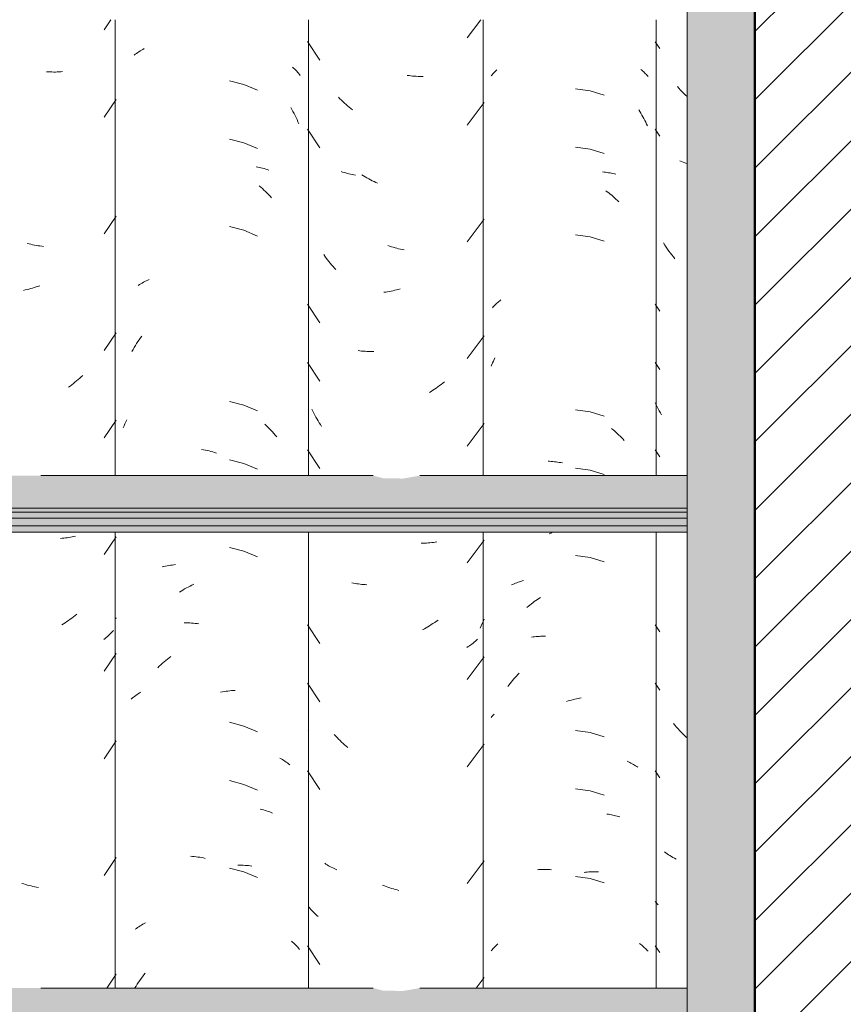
# Model space of a CAD drawing. Header units: metres. Extents: x -28.2 to -1.6, y -1.6 to 5.9.
# Tile 70 of 88: x -14.767 to -14.341, y 3.005 to 3.514. Entities that reach past the tile are written whole.
import ezdxf

# ---------------------------------------------------------------- set-up
doc = ezdxf.new("R2010")
doc.units = ezdxf.units.M
doc.layers.add('A-DETL', color=7, linetype='Continuous', lineweight=5, true_color=0x00a600)
for name, color, linetype, lineweight in [('A-DETL-GENF', 7, 'Continuous', 5), ('A-GLAZ-CWMG', 7, 'Continuous', 5), ('A-ROOF', 7, 'Continuous', 5)]:
    doc.layers.add(name, color=color, linetype=linetype, lineweight=lineweight)

# ---------------------------------------------------------------- blocks, each defined once
blk = doc.blocks.new('FP_80-CASA 4')
at = {"layer": 'A-GLAZ-CWMG', "color": 9, "true_color": 0xc0c0c0}
for p, q in [((-15.52163, 3.50266), (-15.51918, 3.4991)), ((-15.50927, 3.47858), (-15.5101, 3.4795)), ((-15.50843, 3.47768), (-15.50927, 3.47858)), ((-15.50757, 3.47679), (-15.50843, 3.47768)), ((-15.50671, 3.47592), (-15.50757, 3.47679)), ((-15.50583, 3.47506), (-15.50671, 3.47592)), ((-15.50504, 3.47433), (-15.50583, 3.47506)), ((-15.52163, 3.45745), (-15.51918, 3.45388)), ((-15.5079, 3.4407), (-15.50875, 3.44105)), ((-15.50704, 3.44036), (-15.5079, 3.4407)), ((-15.50617, 3.44003), (-15.50704, 3.44036)), ((-15.50528, 3.43973), (-15.50617, 3.44003)), ((-15.51658, 3.39755), (-15.51727, 3.39862)), ((-15.51587, 3.3965), (-15.51658, 3.39755)), ((-15.51515, 3.39546), (-15.51587, 3.3965)), ((-15.51442, 3.39444), (-15.51515, 3.39546)), ((-15.51367, 3.39343), (-15.51442, 3.39444)), ((-15.5129, 3.39244), (-15.51367, 3.39343)), ((-15.51212, 3.39146), (-15.5129, 3.39244)), ((-15.51133, 3.3905), (-15.51212, 3.39146)), ((-15.52163, 3.36702), (-15.51918, 3.36346)), ((-15.52163, 3.33688), (-15.51918, 3.33331)), ((-15.52111, 3.31498), (-15.52163, 3.31604)), ((-15.52057, 3.31393), (-15.52111, 3.31498)), ((-15.52002, 3.31289), (-15.52057, 3.31393)), ((-15.51945, 3.31186), (-15.52002, 3.31289)), ((-15.51887, 3.31084), (-15.51945, 3.31186)), ((-15.51827, 3.30983), (-15.51887, 3.31084)), ((-15.52163, 3.29166), (-15.51918, 3.2881)), ((-15.52163, 3.20123), (-15.51918, 3.19767)), ((-15.52163, 3.17109), (-15.51918, 3.16753)), ((-15.51136, 3.14939), (-15.51215, 3.15036)), ((-15.51055, 3.14845), (-15.51136, 3.14939)), ((-15.50973, 3.14751), (-15.51055, 3.14845)), ((-15.50889, 3.1466), (-15.50973, 3.14751)), ((-15.50804, 3.1457), (-15.50889, 3.1466)), ((-15.50718, 3.14482), (-15.50804, 3.1457)), ((-15.50631, 3.14396), (-15.50718, 3.14482)), ((-15.50543, 3.14311), (-15.50631, 3.14396)), ((-15.52163, 3.12588), (-15.51918, 3.12231)), ((-15.5161, 3.08349), (-15.5168, 3.08401)), ((-15.51538, 3.08299), (-15.5161, 3.08349)), ((-15.51465, 3.0825), (-15.51538, 3.08299)), ((-15.51391, 3.08202), (-15.51465, 3.0825)), ((-15.51315, 3.08156), (-15.51391, 3.08202)), ((-15.51237, 3.08112), (-15.51315, 3.08156)), ((-15.51158, 3.08069), (-15.51237, 3.08112)), ((-15.51078, 3.08028), (-15.51158, 3.08069)), ((-15.52111, 3.05774), (-15.52163, 3.0583)), ((-15.52058, 3.05719), (-15.52111, 3.05774)), ((-15.52004, 3.05665), (-15.52058, 3.05719)), ((-15.52163, 3.03545), (-15.51918, 3.03188))]:
    blk.add_line(p, q, dxfattribs=at)
blk = doc.blocks.new('FP_81-CASA 4')
at = {"layer": 'A-GLAZ-CWMG', "color": 9, "true_color": 0xc0c0c0}
for p, q in [((-15.60627, 3.48498), (-15.60582, 3.48552)), ((-15.60582, 3.48552), (-15.60536, 3.48605)), ((-15.60536, 3.48605), (-15.60488, 3.48657)), ((-15.60488, 3.48657), (-15.60438, 3.48708)), ((-15.60438, 3.48708), (-15.60387, 3.48759)), ((-15.60387, 3.48759), (-15.60334, 3.48808)), ((-15.52902, 3.48831), (-15.5285, 3.48788)), ((-15.5285, 3.48788), (-15.52799, 3.48745)), ((-15.52799, 3.48745), (-15.52749, 3.48701)), ((-15.52749, 3.48701), (-15.52701, 3.48656)), ((-15.52701, 3.48656), (-15.52653, 3.4861)), ((-15.52653, 3.4861), (-15.52607, 3.48564)), ((-15.52607, 3.48564), (-15.52563, 3.48516)), ((-15.52563, 3.48516), (-15.52519, 3.48468)), ((-15.55515, 3.4772), (-15.56268, 3.47825)), ((-15.5479, 3.47495), (-15.55515, 3.4772)), ((-15.53, 3.46741), (-15.52946, 3.46653)), ((-15.52946, 3.46653), (-15.52893, 3.46564)), ((-15.52893, 3.46564), (-15.52841, 3.46474)), ((-15.52841, 3.46474), (-15.5279, 3.46383)), ((-15.5279, 3.46383), (-15.52741, 3.46291)), ((-15.52741, 3.46291), (-15.52693, 3.46198)), ((-15.52693, 3.46198), (-15.52646, 3.46105)), ((-15.52646, 3.46105), (-15.52601, 3.4601)), ((-15.52601, 3.4601), (-15.52556, 3.45915)), ((-15.55515, 3.44705), (-15.56268, 3.4481)), ((-15.5479, 3.4448), (-15.55515, 3.44705)), ((-15.54872, 3.43532), (-15.54794, 3.43525)), ((-15.54794, 3.43525), (-15.54715, 3.43517)), ((-15.54715, 3.43517), (-15.54638, 3.43507)), ((-15.54638, 3.43507), (-15.54561, 3.43496)), ((-15.54561, 3.43496), (-15.54485, 3.43484)), ((-15.54485, 3.43484), (-15.54409, 3.4347)), ((-15.54409, 3.4347), (-15.54335, 3.43455)), ((-15.54335, 3.43455), (-15.5426, 3.43439)), ((-15.5426, 3.43439), (-15.54187, 3.43421)), ((-15.54708, 3.42564), (-15.5463, 3.42507)), ((-15.5463, 3.42507), (-15.54554, 3.42448)), ((-15.54554, 3.42448), (-15.54477, 3.42388)), ((-15.54477, 3.42388), (-15.54402, 3.42326)), ((-15.54402, 3.42326), (-15.54327, 3.42263)), ((-15.54327, 3.42263), (-15.54253, 3.42198)), ((-15.54253, 3.42198), (-15.5418, 3.42133)), ((-15.5418, 3.42133), (-15.54107, 3.42066)), ((-15.54107, 3.42066), (-15.54036, 3.41997)), ((-15.55515, 3.40184), (-15.56268, 3.40289)), ((-15.5479, 3.39959), (-15.55515, 3.40184)), ((-15.60239, 3.36834), (-15.60187, 3.36876)), ((-15.60187, 3.36876), (-15.60134, 3.36918)), ((-15.60565, 3.36514), (-15.60523, 3.36562)), ((-15.60523, 3.36562), (-15.60478, 3.3661)), ((-15.60478, 3.3661), (-15.60433, 3.36656)), ((-15.60433, 3.36656), (-15.60386, 3.36702)), ((-15.60386, 3.36702), (-15.60338, 3.36747)), ((-15.60338, 3.36747), (-15.60289, 3.36791)), ((-15.60289, 3.36791), (-15.60239, 3.36834)), ((-15.60514, 3.33758), (-15.60474, 3.33844)), ((-15.60474, 3.33844), (-15.60434, 3.33928)), ((-15.60627, 3.33499), (-15.6059, 3.33586)), ((-15.6059, 3.33586), (-15.60553, 3.33673)), ((-15.60553, 3.33673), (-15.60514, 3.33758)), ((-15.55515, 3.31141), (-15.56268, 3.31246)), ((-15.5479, 3.30916), (-15.55515, 3.31141)), ((-15.54408, 3.30274), (-15.54333, 3.30211)), ((-15.54333, 3.30211), (-15.54259, 3.30147)), ((-15.54259, 3.30147), (-15.54186, 3.30081)), ((-15.54186, 3.30081), (-15.54113, 3.30014)), ((-15.54113, 3.30014), (-15.54042, 3.29946)), ((-15.54042, 3.29946), (-15.53971, 3.29876)), ((-15.53971, 3.29876), (-15.53901, 3.29806)), ((-15.53901, 3.29806), (-15.53832, 3.29733)), ((-15.53832, 3.29733), (-15.53763, 3.2966)), ((-15.57691, 3.28583), (-15.57609, 3.28579)), ((-15.57609, 3.28579), (-15.57526, 3.28574)), ((-15.57526, 3.28574), (-15.57443, 3.28567)), ((-15.57443, 3.28567), (-15.5736, 3.28558)), ((-15.5736, 3.28558), (-15.57277, 3.28548)), ((-15.57277, 3.28548), (-15.57193, 3.28537)), ((-15.57193, 3.28537), (-15.57109, 3.28524)), ((-15.57109, 3.28524), (-15.57025, 3.2851)), ((-15.57025, 3.2851), (-15.56941, 3.28494)), ((-15.55515, 3.28127), (-15.56268, 3.28232)), ((-15.5479, 3.27902), (-15.55515, 3.28127)), ((-15.57628, 3.24831), (-15.57545, 3.24873)), ((-15.57545, 3.24873), (-15.57463, 3.24915)), ((-15.55515, 3.23605), (-15.56268, 3.2371)), ((-15.5479, 3.2338), (-15.55515, 3.23605)), ((-15.59572, 3.22189), (-15.59507, 3.22219)), ((-15.59507, 3.22219), (-15.59442, 3.22248)), ((-15.59442, 3.22248), (-15.59375, 3.22276)), ((-15.59375, 3.22276), (-15.59308, 3.22302)), ((-15.59308, 3.22302), (-15.5924, 3.22327)), ((-15.5924, 3.22327), (-15.5917, 3.22351)), ((-15.5917, 3.22351), (-15.591, 3.22374)), ((-15.591, 3.22374), (-15.59029, 3.22396)), ((-15.59029, 3.22396), (-15.58957, 3.22416)), ((-15.58777, 3.21026), (-15.58702, 3.2109)), ((-15.58702, 3.2109), (-15.58627, 3.21152)), ((-15.58627, 3.21152), (-15.58551, 3.21213)), ((-15.58551, 3.21213), (-15.58475, 3.21272)), ((-15.58475, 3.21272), (-15.58398, 3.2133)), ((-15.58398, 3.2133), (-15.5832, 3.21387)), ((-15.5832, 3.21387), (-15.58241, 3.21442)), ((-15.58241, 3.21442), (-15.58162, 3.21496)), ((-15.58162, 3.21496), (-15.58083, 3.21549)), ((-15.5854, 3.19491), (-15.58463, 3.19503)), ((-15.58463, 3.19503), (-15.58386, 3.19513)), ((-15.58386, 3.19513), (-15.58308, 3.19521)), ((-15.58308, 3.19521), (-15.5823, 3.19529)), ((-15.5823, 3.19529), (-15.58151, 3.19534)), ((-15.58151, 3.19534), (-15.58071, 3.19539)), ((-15.58071, 3.19539), (-15.57991, 3.19542)), ((-15.57991, 3.19542), (-15.5791, 3.19543)), ((-15.5791, 3.19543), (-15.57829, 3.19543)), ((-15.59318, 3.17485), (-15.5925, 3.17558)), ((-15.5925, 3.17558), (-15.59181, 3.1763)), ((-15.59769, 3.16938), (-15.59707, 3.1702)), ((-15.59707, 3.1702), (-15.59645, 3.171)), ((-15.59645, 3.171), (-15.59581, 3.17179)), ((-15.59581, 3.17179), (-15.59517, 3.17257)), ((-15.59517, 3.17257), (-15.59452, 3.17334)), ((-15.59452, 3.17334), (-15.59385, 3.1741)), ((-15.59385, 3.1741), (-15.59318, 3.17485)), ((-15.56733, 3.16168), (-15.56648, 3.16195)), ((-15.56648, 3.16195), (-15.56564, 3.1622)), ((-15.56564, 3.1622), (-15.56479, 3.16243)), ((-15.56479, 3.16243), (-15.56395, 3.16265)), ((-15.56395, 3.16265), (-15.5631, 3.16286)), ((-15.5631, 3.16286), (-15.56226, 3.16305)), ((-15.56226, 3.16305), (-15.56141, 3.16323)), ((-15.56141, 3.16323), (-15.56057, 3.16339)), ((-15.56057, 3.16339), (-15.55973, 3.16353)), ((-15.6055, 3.15432), (-15.6051, 3.15476)), ((-15.6051, 3.15476), (-15.60469, 3.1552)), ((-15.60627, 3.15341), (-15.60589, 3.15387)), ((-15.60589, 3.15387), (-15.6055, 3.15432)), ((-15.55515, 3.14563), (-15.56268, 3.14668)), ((-15.5479, 3.14337), (-15.55515, 3.14563)), ((-15.53599, 3.13076), (-15.53534, 3.13047)), ((-15.53534, 3.13047), (-15.5347, 3.13016)), ((-15.5347, 3.13016), (-15.53407, 3.12984)), ((-15.53407, 3.12984), (-15.53345, 3.12951)), ((-15.53345, 3.12951), (-15.53284, 3.12917)), ((-15.53284, 3.12917), (-15.53224, 3.12882)), ((-15.53224, 3.12882), (-15.53165, 3.12845)), ((-15.53165, 3.12845), (-15.53108, 3.12808)), ((-15.53108, 3.12808), (-15.53051, 3.1277)), ((-15.55515, 3.11548), (-15.56268, 3.11653)), ((-15.5479, 3.11323), (-15.55515, 3.11548)), ((-15.54648, 3.10352), (-15.54571, 3.10341)), ((-15.54571, 3.10341), (-15.54495, 3.10329)), ((-15.54495, 3.10329), (-15.54419, 3.10315)), ((-15.54419, 3.10315), (-15.54344, 3.103)), ((-15.54344, 3.103), (-15.5427, 3.10284)), ((-15.5427, 3.10284), (-15.54197, 3.10266)), ((-15.54197, 3.10266), (-15.54124, 3.10247)), ((-15.54124, 3.10247), (-15.54052, 3.10227)), ((-15.54052, 3.10227), (-15.53981, 3.10206)), ((-15.58236, 3.07471), (-15.58157, 3.07477)), ((-15.58157, 3.07477), (-15.58078, 3.07481)), ((-15.58078, 3.07481), (-15.57998, 3.07485)), ((-15.57998, 3.07485), (-15.57917, 3.07486)), ((-15.57917, 3.07486), (-15.57836, 3.07486)), ((-15.57836, 3.07486), (-15.57755, 3.07485)), ((-15.57755, 3.07485), (-15.57673, 3.07482)), ((-15.57673, 3.07482), (-15.57591, 3.07478)), ((-15.57591, 3.07478), (-15.57508, 3.07472)), ((-15.55831, 3.07332), (-15.55747, 3.07342)), ((-15.55747, 3.07342), (-15.55664, 3.07351)), ((-15.55664, 3.07351), (-15.55581, 3.07358)), ((-15.55581, 3.07358), (-15.55499, 3.07364)), ((-15.55499, 3.07364), (-15.55416, 3.07369)), ((-15.55416, 3.07369), (-15.55334, 3.07372)), ((-15.55334, 3.07372), (-15.55253, 3.07373)), ((-15.55253, 3.07373), (-15.55172, 3.07373)), ((-15.55172, 3.07373), (-15.55091, 3.07372)), ((-15.55515, 3.07027), (-15.56268, 3.07132)), ((-15.5479, 3.06802), (-15.55515, 3.07027)), ((-15.60627, 3.03284), (-15.60582, 3.03337)), ((-15.60582, 3.03337), (-15.60536, 3.0339)), ((-15.60536, 3.0339), (-15.60488, 3.03442)), ((-15.60488, 3.03442), (-15.60439, 3.03493)), ((-15.60439, 3.03493), (-15.60388, 3.03543)), ((-15.60388, 3.03543), (-15.60336, 3.03592)), ((-15.60336, 3.03592), (-15.60282, 3.0364)), ((-15.52958, 3.03659), (-15.52905, 3.03618)), ((-15.52905, 3.03618), (-15.52853, 3.03576)), ((-15.52853, 3.03576), (-15.52802, 3.03534)), ((-15.52802, 3.03534), (-15.52752, 3.0349)), ((-15.52752, 3.0349), (-15.52704, 3.03445)), ((-15.52704, 3.03445), (-15.52657, 3.03399)), ((-15.52657, 3.03399), (-15.52611, 3.03353)), ((-15.52611, 3.03353), (-15.52566, 3.03306)), ((-15.52566, 3.03306), (-15.52523, 3.03258))]:
    blk.add_line(p, q, dxfattribs=at)
blk = doc.blocks.new('FP_82-CASA 4')
at = {"layer": 'A-GLAZ-CWMG', "color": 9, "true_color": 0xc0c0c0}
for p, q in [((-15.61867, 3.50467), (-15.61167, 3.51402)), ((-15.70113, 3.50271), (-15.69477, 3.49303)), ((-15.64869, 3.48511), (-15.64963, 3.48524)), ((-15.64776, 3.485), (-15.64869, 3.48511)), ((-15.64683, 3.4849), (-15.64776, 3.485)), ((-15.6459, 3.48482), (-15.64683, 3.4849)), ((-15.64497, 3.48476), (-15.6459, 3.48482)), ((-15.64405, 3.48471), (-15.64497, 3.48476)), ((-15.64313, 3.48468), (-15.64405, 3.48471)), ((-15.64222, 3.48467), (-15.64313, 3.48468)), ((-15.64131, 3.48467), (-15.64222, 3.48467)), ((-15.68442, 3.47317), (-15.68519, 3.47394)), ((-15.68364, 3.4724), (-15.68442, 3.47317)), ((-15.68285, 3.47166), (-15.68364, 3.4724)), ((-15.68205, 3.47092), (-15.68285, 3.47166)), ((-15.68124, 3.4702), (-15.68205, 3.47092)), ((-15.61867, 3.45946), (-15.60989, 3.47119)), ((-15.68043, 3.4695), (-15.68124, 3.4702)), ((-15.6796, 3.46881), (-15.68043, 3.4695)), ((-15.67877, 3.46813), (-15.6796, 3.46881)), ((-15.67793, 3.46747), (-15.67877, 3.46813)), ((-15.70113, 3.45749), (-15.69477, 3.44782)), ((-15.68299, 3.4353), (-15.68378, 3.43557)), ((-15.6822, 3.43504), (-15.68299, 3.4353)), ((-15.68139, 3.4348), (-15.6822, 3.43504)), ((-15.68058, 3.43457), (-15.68139, 3.4348)), ((-15.67975, 3.43435), (-15.68058, 3.43457)), ((-15.67892, 3.43415), (-15.67975, 3.43435)), ((-15.67808, 3.43397), (-15.67892, 3.43415)), ((-15.67724, 3.4338), (-15.67808, 3.43397)), ((-15.67638, 3.43365), (-15.67724, 3.4338)), ((-15.67219, 3.43335), (-15.67308, 3.43391)), ((-15.6713, 3.43281), (-15.67219, 3.43335)), ((-15.6704, 3.43229), (-15.6713, 3.43281)), ((-15.6695, 3.43178), (-15.6704, 3.43229)), ((-15.66859, 3.43129), (-15.6695, 3.43178)), ((-15.66768, 3.43082), (-15.66859, 3.43129)), ((-15.66677, 3.43036), (-15.66768, 3.43082)), ((-15.66585, 3.42992), (-15.66677, 3.43036)), ((-15.66492, 3.42949), (-15.66585, 3.42992)), ((-15.61867, 3.39917), (-15.60989, 3.41091)), ((-15.65875, 3.39696), (-15.65969, 3.39728)), ((-15.65781, 3.39667), (-15.65875, 3.39696)), ((-15.65687, 3.39639), (-15.65781, 3.39667)), ((-15.65593, 3.39613), (-15.65687, 3.39639)), ((-15.65498, 3.39588), (-15.65593, 3.39613)), ((-15.65404, 3.39565), (-15.65498, 3.39588)), ((-15.6531, 3.39544), (-15.65404, 3.39565)), ((-15.65216, 3.39525), (-15.6531, 3.39544)), ((-15.65122, 3.39507), (-15.65216, 3.39525)), ((-15.69209, 3.39174), (-15.69274, 3.39265)), ((-15.69143, 3.39084), (-15.69209, 3.39174)), ((-15.69075, 3.38995), (-15.69143, 3.39084)), ((-15.69007, 3.38907), (-15.69075, 3.38995)), ((-15.68937, 3.3882), (-15.69007, 3.38907)), ((-15.68866, 3.38735), (-15.68937, 3.3882)), ((-15.68794, 3.38651), (-15.68866, 3.38735)), ((-15.68721, 3.38568), (-15.68794, 3.38651)), ((-15.68647, 3.38487), (-15.68721, 3.38568)), ((-15.65884, 3.37357), (-15.65978, 3.37341)), ((-15.6579, 3.37375), (-15.65884, 3.37357)), ((-15.65696, 3.37395), (-15.6579, 3.37375)), ((-15.65602, 3.37417), (-15.65696, 3.37395)), ((-15.65508, 3.3744), (-15.65602, 3.37417)), ((-15.65413, 3.37465), (-15.65508, 3.3744)), ((-15.65319, 3.37492), (-15.65413, 3.37465)), ((-15.66072, 3.37326), (-15.66165, 3.37313)), ((-15.65978, 3.37341), (-15.66072, 3.37326)), ((-15.70113, 3.36706), (-15.69477, 3.35739)), ((-15.61867, 3.33888), (-15.60989, 3.35062)), ((-15.67404, 3.34288), (-15.67492, 3.34299)), ((-15.67316, 3.34279), (-15.67404, 3.34288)), ((-15.67228, 3.34271), (-15.67316, 3.34279)), ((-15.67139, 3.34265), (-15.67228, 3.34271)), ((-15.67049, 3.3426), (-15.67139, 3.34265)), ((-15.66959, 3.34257), (-15.67049, 3.3426)), ((-15.66868, 3.34255), (-15.66959, 3.34257)), ((-15.66777, 3.34256), (-15.66868, 3.34255)), ((-15.66686, 3.34257), (-15.66777, 3.34256)), ((-15.70113, 3.33692), (-15.69477, 3.32725)), ((-15.63551, 3.32307), (-15.63638, 3.32249)), ((-15.63464, 3.32368), (-15.63551, 3.32307)), ((-15.63378, 3.32429), (-15.63464, 3.32368)), ((-15.63293, 3.32493), (-15.63378, 3.32429)), ((-15.63208, 3.32558), (-15.63293, 3.32493)), ((-15.63125, 3.32624), (-15.63208, 3.32558)), ((-15.63042, 3.32692), (-15.63125, 3.32624)), ((-15.63726, 3.32191), (-15.63815, 3.32136)), ((-15.63638, 3.32249), (-15.63726, 3.32191)), ((-15.69834, 3.31167), (-15.69884, 3.31269)), ((-15.69782, 3.31065), (-15.69834, 3.31167)), ((-15.69729, 3.30964), (-15.69782, 3.31065)), ((-15.69675, 3.30864), (-15.69729, 3.30964)), ((-15.69618, 3.30766), (-15.69675, 3.30864)), ((-15.69561, 3.30668), (-15.69618, 3.30766)), ((-15.69502, 3.30571), (-15.69561, 3.30668)), ((-15.69442, 3.30475), (-15.69502, 3.30571)), ((-15.69381, 3.30381), (-15.69442, 3.30475)), ((-15.61867, 3.29367), (-15.60989, 3.30541)), ((-15.70113, 3.29171), (-15.69477, 3.28203)), ((-15.64146, 3.24353), (-15.64237, 3.24353)), ((-15.64056, 3.24354), (-15.64146, 3.24353)), ((-15.63966, 3.24358), (-15.64056, 3.24354)), ((-15.63876, 3.24363), (-15.63966, 3.24358)), ((-15.63787, 3.24369), (-15.63876, 3.24363)), ((-15.63699, 3.24378), (-15.63787, 3.24369)), ((-15.63611, 3.24387), (-15.63699, 3.24378)), ((-15.63524, 3.24399), (-15.63611, 3.24387)), ((-15.63437, 3.24412), (-15.63524, 3.24399)), ((-15.61867, 3.23338), (-15.60989, 3.24512)), ((-15.67742, 3.22284), (-15.67827, 3.22301)), ((-15.67657, 3.22268), (-15.67742, 3.22284)), ((-15.67571, 3.22254), (-15.67657, 3.22268)), ((-15.67484, 3.22241), (-15.67571, 3.22254)), ((-15.67397, 3.2223), (-15.67484, 3.22241)), ((-15.67309, 3.22221), (-15.67397, 3.2223)), ((-15.6722, 3.22213), (-15.67309, 3.22221)), ((-15.67131, 3.22207), (-15.6722, 3.22213)), ((-15.67042, 3.22202), (-15.67131, 3.22207)), ((-15.70113, 3.20128), (-15.69477, 3.1916)), ((-15.63808, 3.20083), (-15.63897, 3.20029)), ((-15.63719, 3.20139), (-15.63808, 3.20083)), ((-15.63631, 3.20196), (-15.63719, 3.20139)), ((-15.63544, 3.20255), (-15.63631, 3.20196)), ((-15.63457, 3.20316), (-15.63544, 3.20255)), ((-15.63371, 3.20378), (-15.63457, 3.20316)), ((-15.61143, 3.20077), (-15.61198, 3.19965)), ((-15.6109, 3.20191), (-15.61143, 3.20077)), ((-15.61038, 3.20306), (-15.6109, 3.20191)), ((-15.60989, 3.20421), (-15.61038, 3.20306)), ((-15.64077, 3.19926), (-15.64167, 3.19877)), ((-15.63986, 3.19977), (-15.64077, 3.19926)), ((-15.63897, 3.20029), (-15.63986, 3.19977)), ((-15.61745, 3.19046), (-15.61809, 3.19003)), ((-15.61681, 3.19091), (-15.61745, 3.19046)), ((-15.61619, 3.19137), (-15.61681, 3.19091)), ((-15.61558, 3.19185), (-15.61619, 3.19137)), ((-15.61499, 3.19233), (-15.61558, 3.19185)), ((-15.61441, 3.19282), (-15.61499, 3.19233)), ((-15.61384, 3.19333), (-15.61441, 3.19282)), ((-15.61329, 3.19384), (-15.61384, 3.19333)), ((-15.61809, 3.19003), (-15.61875, 3.1896)), ((-15.61867, 3.1731), (-15.60989, 3.18484)), ((-15.70113, 3.17114), (-15.69477, 3.16146)), ((-15.70107, 3.14682), (-15.70113, 3.14691)), ((-15.6866, 3.14386), (-15.68733, 3.14468)), ((-15.68584, 3.14306), (-15.6866, 3.14386)), ((-15.68508, 3.14227), (-15.68584, 3.14306)), ((-15.68431, 3.14149), (-15.68508, 3.14227)), ((-15.68353, 3.14073), (-15.68431, 3.14149)), ((-15.68274, 3.13999), (-15.68353, 3.14073)), ((-15.68194, 3.13925), (-15.68274, 3.13999)), ((-15.61867, 3.12788), (-15.60989, 3.13962)), ((-15.68114, 3.13854), (-15.68194, 3.13925)), ((-15.68032, 3.13783), (-15.68114, 3.13854)), ((-15.70113, 3.12592), (-15.69477, 3.11625)), ((-15.61867, 3.0676), (-15.60989, 3.07934)), ((-15.69158, 3.07764), (-15.69224, 3.07807)), ((-15.69091, 3.07723), (-15.69158, 3.07764)), ((-15.69023, 3.07683), (-15.69091, 3.07723)), ((-15.68953, 3.07644), (-15.69023, 3.07683)), ((-15.68883, 3.07606), (-15.68953, 3.07644)), ((-15.68811, 3.07569), (-15.68883, 3.07606)), ((-15.68738, 3.07534), (-15.68811, 3.07569)), ((-15.68664, 3.075), (-15.68738, 3.07534)), ((-15.68589, 3.07468), (-15.68664, 3.075)), ((-15.66144, 3.06634), (-15.66237, 3.0667)), ((-15.6605, 3.06599), (-15.66144, 3.06634)), ((-15.65956, 3.06566), (-15.6605, 3.06599)), ((-15.65862, 3.06535), (-15.65956, 3.06566)), ((-15.65768, 3.06506), (-15.65862, 3.06535)), ((-15.65674, 3.06478), (-15.65768, 3.06506)), ((-15.6558, 3.06452), (-15.65674, 3.06478)), ((-15.65486, 3.06428), (-15.6558, 3.06452)), ((-15.65392, 3.06406), (-15.65486, 3.06428)), ((-15.69987, 3.05482), (-15.70033, 3.0554)), ((-15.6994, 3.05425), (-15.69987, 3.05482)), ((-15.69892, 3.05369), (-15.6994, 3.05425)), ((-15.69842, 3.05315), (-15.69892, 3.05369)), ((-15.6979, 3.0526), (-15.69842, 3.05315)), ((-15.69737, 3.05207), (-15.6979, 3.0526)), ((-15.69683, 3.05155), (-15.69737, 3.05207)), ((-15.69627, 3.05104), (-15.69683, 3.05155)), ((-15.6957, 3.05054), (-15.69627, 3.05104)), ((-15.70113, 3.03549), (-15.69477, 3.02582)), ((-15.61397, 3.0136), (-15.60989, 3.01905))]:
    blk.add_line(p, q, dxfattribs=at)
blk = doc.blocks.new('FP_83-CASA 4')
at = {"layer": 'A-GLAZ-CWMG', "color": 9, "true_color": 0xc0c0c0}
for p, q in [((-15.7907, 3.49568), (-15.79009, 3.49615)), ((-15.79009, 3.49615), (-15.78947, 3.4966)), ((-15.78947, 3.4966), (-15.78883, 3.49704)), ((-15.78883, 3.49704), (-15.78818, 3.49747)), ((-15.78818, 3.49747), (-15.78752, 3.49789)), ((-15.78752, 3.49789), (-15.78684, 3.4983)), ((-15.78684, 3.4983), (-15.78615, 3.49869)), ((-15.78615, 3.49869), (-15.78545, 3.49907)), ((-15.70885, 3.48951), (-15.70829, 3.48901)), ((-15.70829, 3.48901), (-15.70775, 3.48849)), ((-15.70775, 3.48849), (-15.70723, 3.48797)), ((-15.70723, 3.48797), (-15.70672, 3.48743)), ((-15.70672, 3.48743), (-15.70623, 3.48689)), ((-15.70623, 3.48689), (-15.70575, 3.48633)), ((-15.70575, 3.48633), (-15.70528, 3.48577)), ((-15.70528, 3.48577), (-15.70483, 3.4852)), ((-15.73395, 3.48057), (-15.74138, 3.48248)), ((-15.72689, 3.47758), (-15.73395, 3.48057)), ((-15.70978, 3.46868), (-15.7092, 3.46765)), ((-15.7092, 3.46765), (-15.70863, 3.46661)), ((-15.70863, 3.46661), (-15.70809, 3.46557)), ((-15.70809, 3.46557), (-15.70755, 3.46451)), ((-15.70755, 3.46451), (-15.70703, 3.46344)), ((-15.70703, 3.46344), (-15.70653, 3.46236)), ((-15.70653, 3.46236), (-15.70604, 3.46128)), ((-15.70604, 3.46128), (-15.70557, 3.46018)), ((-15.73395, 3.45042), (-15.74138, 3.45234)), ((-15.72689, 3.44744), (-15.73395, 3.45042)), ((-15.72769, 3.43804), (-15.72684, 3.43788)), ((-15.72684, 3.43788), (-15.72599, 3.4377)), ((-15.72599, 3.4377), (-15.72515, 3.43751)), ((-15.72515, 3.43751), (-15.72432, 3.4373)), ((-15.72432, 3.4373), (-15.7235, 3.43708)), ((-15.7235, 3.43708), (-15.72269, 3.43684)), ((-15.72269, 3.43684), (-15.72188, 3.43658)), ((-15.72188, 3.43658), (-15.72109, 3.43632)), ((-15.7261, 3.42821), (-15.72526, 3.42748)), ((-15.72526, 3.42748), (-15.72443, 3.42673)), ((-15.72443, 3.42673), (-15.72361, 3.42598)), ((-15.72361, 3.42598), (-15.72279, 3.4252)), ((-15.72279, 3.4252), (-15.72199, 3.42441)), ((-15.72199, 3.42441), (-15.7212, 3.42361)), ((-15.7212, 3.42361), (-15.72041, 3.42279)), ((-15.72041, 3.42279), (-15.71964, 3.42196)), ((-15.73395, 3.40521), (-15.74138, 3.40712)), ((-15.72689, 3.40223), (-15.73395, 3.40521)), ((-15.78582, 3.3783), (-15.78511, 3.37868)), ((-15.78511, 3.37868), (-15.78439, 3.37904)), ((-15.78439, 3.37904), (-15.78366, 3.37939)), ((-15.78366, 3.37939), (-15.78292, 3.37972)), ((-15.78852, 3.37668), (-15.78786, 3.37711)), ((-15.78786, 3.37711), (-15.78719, 3.37752)), ((-15.78719, 3.37752), (-15.78651, 3.37792)), ((-15.78651, 3.37792), (-15.78582, 3.3783)), ((-15.78874, 3.34764), (-15.78809, 3.34861)), ((-15.78809, 3.34861), (-15.78743, 3.34956)), ((-15.78743, 3.34956), (-15.78675, 3.35051)), ((-15.7918, 3.34263), (-15.79121, 3.34366)), ((-15.79121, 3.34366), (-15.79062, 3.34467)), ((-15.79062, 3.34467), (-15.79001, 3.34567)), ((-15.79001, 3.34567), (-15.78938, 3.34666)), ((-15.78938, 3.34666), (-15.78874, 3.34764)), ((-15.73395, 3.31478), (-15.74138, 3.31669)), ((-15.72689, 3.3118), (-15.73395, 3.31478)), ((-15.79626, 3.30312), (-15.79584, 3.30416)), ((-15.79584, 3.30416), (-15.7954, 3.30519)), ((-15.7954, 3.30519), (-15.79495, 3.30621)), ((-15.79495, 3.30621), (-15.79449, 3.30723)), ((-15.72321, 3.30503), (-15.72241, 3.30425)), ((-15.72241, 3.30425), (-15.72161, 3.30346)), ((-15.72161, 3.30346), (-15.72082, 3.30264)), ((-15.72082, 3.30264), (-15.72004, 3.30182)), ((-15.72004, 3.30182), (-15.71927, 3.30098)), ((-15.71927, 3.30098), (-15.71852, 3.30012)), ((-15.71852, 3.30012), (-15.71777, 3.29926)), ((-15.71777, 3.29926), (-15.71704, 3.29838)), ((-15.7558, 3.29198), (-15.75484, 3.2918)), ((-15.75484, 3.2918), (-15.75388, 3.2916)), ((-15.75388, 3.2916), (-15.75292, 3.29138)), ((-15.75292, 3.29138), (-15.75196, 3.29115)), ((-15.75196, 3.29115), (-15.751, 3.2909)), ((-15.751, 3.2909), (-15.75004, 3.29063)), ((-15.75004, 3.29063), (-15.74908, 3.29034)), ((-15.74908, 3.29034), (-15.74812, 3.29003)), ((-15.73395, 3.28464), (-15.74138, 3.28655)), ((-15.72689, 3.28166), (-15.73395, 3.28464)), ((-15.73395, 3.23942), (-15.74138, 3.24134)), ((-15.72689, 3.23644), (-15.73395, 3.23942)), ((-15.77621, 3.23126), (-15.77538, 3.23146)), ((-15.77538, 3.23146), (-15.77453, 3.23164)), ((-15.77453, 3.23164), (-15.77368, 3.2318)), ((-15.77368, 3.2318), (-15.77282, 3.23195)), ((-15.77282, 3.23195), (-15.77195, 3.23208)), ((-15.77195, 3.23208), (-15.77107, 3.2322)), ((-15.77107, 3.2322), (-15.77018, 3.2323)), ((-15.77018, 3.2323), (-15.76929, 3.23239)), ((-15.76271, 3.22084), (-15.76177, 3.22133)), ((-15.76177, 3.22133), (-15.76083, 3.22179)), ((-15.76083, 3.22179), (-15.75989, 3.22224)), ((-15.76731, 3.21816), (-15.7664, 3.21873)), ((-15.7664, 3.21873), (-15.76549, 3.21929)), ((-15.76549, 3.21929), (-15.76457, 3.21982)), ((-15.76457, 3.21982), (-15.76364, 3.22034)), ((-15.76364, 3.22034), (-15.76271, 3.22084)), ((-15.76475, 3.20241), (-15.76383, 3.2024)), ((-15.76383, 3.2024), (-15.7629, 3.20236)), ((-15.7629, 3.20236), (-15.76196, 3.20231)), ((-15.76196, 3.20231), (-15.76102, 3.20224)), ((-15.76102, 3.20224), (-15.76008, 3.20216)), ((-15.76008, 3.20216), (-15.75914, 3.20205)), ((-15.75914, 3.20205), (-15.75819, 3.20193)), ((-15.75819, 3.20193), (-15.75724, 3.2018)), ((-15.7777, 3.17993), (-15.77688, 3.18069)), ((-15.77688, 3.18069), (-15.77605, 3.18144)), ((-15.77605, 3.18144), (-15.77521, 3.18217)), ((-15.77521, 3.18217), (-15.77436, 3.18288)), ((-15.77436, 3.18288), (-15.7735, 3.18358)), ((-15.7735, 3.18358), (-15.77264, 3.18426)), ((-15.77264, 3.18426), (-15.77177, 3.18493)), ((-15.77851, 3.17915), (-15.7777, 3.17993)), ((-15.78981, 3.16478), (-15.78918, 3.16523)), ((-15.78918, 3.16523), (-15.78854, 3.16567)), ((-15.78854, 3.16567), (-15.78788, 3.16609)), ((-15.78788, 3.16609), (-15.78721, 3.16651)), ((-15.74602, 3.1665), (-15.74507, 3.16667)), ((-15.74507, 3.16667), (-15.74411, 3.16683)), ((-15.74411, 3.16683), (-15.74316, 3.16697)), ((-15.74316, 3.16697), (-15.74221, 3.16709)), ((-15.74221, 3.16709), (-15.74127, 3.1672)), ((-15.74127, 3.1672), (-15.74033, 3.16729)), ((-15.74033, 3.16729), (-15.73939, 3.16736)), ((-15.73939, 3.16736), (-15.73845, 3.16741)), ((-15.79219, 3.16288), (-15.79161, 3.16337)), ((-15.79161, 3.16337), (-15.79103, 3.16385)), ((-15.79103, 3.16385), (-15.79042, 3.16432)), ((-15.79042, 3.16432), (-15.78981, 3.16478)), ((-15.73395, 3.149), (-15.74138, 3.15091)), ((-15.72689, 3.14601), (-15.73395, 3.149)), ((-15.71547, 3.13242), (-15.71477, 3.13203)), ((-15.71477, 3.13203), (-15.71409, 3.13163)), ((-15.71409, 3.13163), (-15.71342, 3.13122)), ((-15.71342, 3.13122), (-15.71276, 3.1308)), ((-15.71276, 3.1308), (-15.71212, 3.13037)), ((-15.71212, 3.13037), (-15.71149, 3.12992)), ((-15.71149, 3.12992), (-15.71087, 3.12946)), ((-15.71087, 3.12946), (-15.71026, 3.12899)), ((-15.73395, 3.11885), (-15.74138, 3.12077)), ((-15.72689, 3.11587), (-15.73395, 3.11885)), ((-15.72553, 3.10602), (-15.72469, 3.10582)), ((-15.72469, 3.10582), (-15.72387, 3.10561)), ((-15.72387, 3.10561), (-15.72305, 3.10538)), ((-15.72305, 3.10538), (-15.72224, 3.10513)), ((-15.72224, 3.10513), (-15.72145, 3.10487)), ((-15.72145, 3.10487), (-15.72066, 3.10459)), ((-15.72066, 3.10459), (-15.71989, 3.1043)), ((-15.71989, 3.1043), (-15.71912, 3.104)), ((-15.76151, 3.08171), (-15.76057, 3.08163)), ((-15.76057, 3.08163), (-15.75963, 3.08154)), ((-15.75963, 3.08154), (-15.75868, 3.08143)), ((-15.75868, 3.08143), (-15.75773, 3.0813)), ((-15.75773, 3.0813), (-15.75678, 3.08115)), ((-15.75678, 3.08115), (-15.75582, 3.08099)), ((-15.75582, 3.08099), (-15.75487, 3.08081)), ((-15.75487, 3.08081), (-15.75391, 3.08061)), ((-15.73395, 3.07364), (-15.74138, 3.07555)), ((-15.73705, 3.07703), (-15.73612, 3.07704)), ((-15.73612, 3.07704), (-15.7352, 3.07704)), ((-15.7352, 3.07704), (-15.73429, 3.07702)), ((-15.73429, 3.07702), (-15.73338, 3.07698)), ((-15.72689, 3.07066), (-15.73395, 3.07364)), ((-15.73338, 3.07698), (-15.73248, 3.07692)), ((-15.73248, 3.07692), (-15.73159, 3.07685)), ((-15.73159, 3.07685), (-15.7307, 3.07676)), ((-15.7307, 3.07676), (-15.72981, 3.07665)), ((-15.79013, 3.04398), (-15.78951, 3.04443)), ((-15.78951, 3.04443), (-15.78887, 3.04487)), ((-15.78887, 3.04487), (-15.78822, 3.0453)), ((-15.78822, 3.0453), (-15.78756, 3.04572)), ((-15.78756, 3.04572), (-15.78689, 3.04613)), ((-15.78689, 3.04613), (-15.7862, 3.04652)), ((-15.7862, 3.04652), (-15.7855, 3.0469)), ((-15.7855, 3.0469), (-15.78479, 3.04727)), ((-15.70938, 3.03784), (-15.70881, 3.03734)), ((-15.70881, 3.03734), (-15.70826, 3.03683)), ((-15.70826, 3.03683), (-15.70772, 3.03632)), ((-15.70772, 3.03632), (-15.7072, 3.03579)), ((-15.7072, 3.03579), (-15.70669, 3.03525)), ((-15.70669, 3.03525), (-15.70619, 3.03471)), ((-15.70619, 3.03471), (-15.70571, 3.03415)), ((-15.70571, 3.03415), (-15.70525, 3.03359)), ((-15.78839, 3.0166), (-15.78773, 3.01756)), ((-15.78773, 3.01756), (-15.78706, 3.01851)), ((-15.78706, 3.01851), (-15.78637, 3.01945)), ((-15.78637, 3.01945), (-15.78568, 3.02037)), ((-15.78568, 3.02037), (-15.78497, 3.02128)), ((-15.79028, 3.01365), (-15.78967, 3.01465)), ((-15.78967, 3.01465), (-15.78903, 3.01563)), ((-15.78903, 3.01563), (-15.78839, 3.0166))]:
    blk.add_line(p, q, dxfattribs=at)
blk = doc.blocks.new('FP_84-CASA 4')
at = {"layer": 'A-GLAZ-CWMG', "color": 9, "true_color": 0xc0c0c0}
for p, q in [((-15.80615, 3.50885), (-15.80265, 3.51402)), ((-15.83494, 3.48706), (-15.83586, 3.48712)), ((-15.83402, 3.48701), (-15.83494, 3.48706)), ((-15.8331, 3.48699), (-15.83402, 3.48701)), ((-15.83219, 3.48697), (-15.8331, 3.48699)), ((-15.83128, 3.48698), (-15.83219, 3.48697)), ((-15.83037, 3.487), (-15.83128, 3.48698)), ((-15.82947, 3.48704), (-15.83037, 3.487)), ((-15.82858, 3.48709), (-15.82947, 3.48704)), ((-15.82769, 3.48716), (-15.82858, 3.48709)), ((-15.80615, 3.46364), (-15.79991, 3.47284)), ((-15.80615, 3.40335), (-15.79991, 3.41256)), ((-15.84495, 3.39819), (-15.84589, 3.39844)), ((-15.84401, 3.39796), (-15.84495, 3.39819)), ((-15.84307, 3.39775), (-15.84401, 3.39796)), ((-15.84213, 3.39756), (-15.84307, 3.39775)), ((-15.84119, 3.39738), (-15.84213, 3.39756)), ((-15.84025, 3.39722), (-15.84119, 3.39738)), ((-15.83931, 3.39708), (-15.84025, 3.39722)), ((-15.83838, 3.39695), (-15.83931, 3.39708)), ((-15.83744, 3.39684), (-15.83838, 3.39695)), ((-15.84693, 3.37435), (-15.84787, 3.37415)), ((-15.84599, 3.37456), (-15.84693, 3.37435)), ((-15.84504, 3.37479), (-15.84599, 3.37456)), ((-15.8441, 3.37504), (-15.84504, 3.37479)), ((-15.84316, 3.37531), (-15.8441, 3.37504)), ((-15.84222, 3.37559), (-15.84316, 3.37531)), ((-15.84128, 3.37589), (-15.84222, 3.37559)), ((-15.84034, 3.37621), (-15.84128, 3.37589)), ((-15.8394, 3.37654), (-15.84034, 3.37621)), ((-15.80615, 3.34307), (-15.79991, 3.35227)), ((-15.81957, 3.32804), (-15.82039, 3.32734)), ((-15.81876, 3.32875), (-15.81957, 3.32804)), ((-15.81796, 3.32948), (-15.81876, 3.32875)), ((-15.81717, 3.33022), (-15.81796, 3.32948)), ((-15.82376, 3.3247), (-15.82461, 3.32408)), ((-15.8229, 3.32534), (-15.82376, 3.3247)), ((-15.82206, 3.32599), (-15.8229, 3.32534)), ((-15.82122, 3.32666), (-15.82206, 3.32599)), ((-15.82039, 3.32734), (-15.82122, 3.32666)), ((-15.80615, 3.29785), (-15.79991, 3.30706)), ((-15.82434, 3.24644), (-15.82521, 3.2463)), ((-15.82349, 3.24658), (-15.82434, 3.24644)), ((-15.82264, 3.24675), (-15.82349, 3.24658)), ((-15.82179, 3.24692), (-15.82264, 3.24675)), ((-15.82096, 3.24712), (-15.82179, 3.24692)), ((-15.80615, 3.23757), (-15.79991, 3.24677)), ((-15.82784, 3.246), (-15.82873, 3.24594)), ((-15.82696, 3.24609), (-15.82784, 3.246)), ((-15.82608, 3.24619), (-15.82696, 3.24609)), ((-15.82521, 3.2463), (-15.82608, 3.24619)), ((-15.82115, 3.20614), (-15.82199, 3.20547)), ((-15.82032, 3.20683), (-15.82115, 3.20614)), ((-15.82716, 3.20179), (-15.82804, 3.20123)), ((-15.82628, 3.20236), (-15.82716, 3.20179)), ((-15.82541, 3.20295), (-15.82628, 3.20236)), ((-15.82454, 3.20356), (-15.82541, 3.20295)), ((-15.82368, 3.20418), (-15.82454, 3.20356)), ((-15.82283, 3.20482), (-15.82368, 3.20418)), ((-15.82199, 3.20547), (-15.82283, 3.20482)), ((-15.79991, 3.20495), (-15.80016, 3.20434)), ((-15.8039, 3.19575), (-15.80446, 3.19524)), ((-15.80335, 3.19627), (-15.8039, 3.19575)), ((-15.80282, 3.1968), (-15.80335, 3.19627)), ((-15.8023, 3.19733), (-15.80282, 3.1968)), ((-15.80179, 3.19788), (-15.8023, 3.19733)), ((-15.8013, 3.19844), (-15.80179, 3.19788)), ((-15.80562, 3.19425), (-15.80623, 3.19378)), ((-15.80503, 3.19474), (-15.80562, 3.19425)), ((-15.80446, 3.19524), (-15.80503, 3.19474)), ((-15.80615, 3.17728), (-15.79991, 3.18649)), ((-15.80615, 3.13207), (-15.79991, 3.14127)), ((-15.80615, 3.07178), (-15.79991, 3.08099)), ((-15.84765, 3.06737), (-15.84859, 3.06767)), ((-15.84671, 3.06709), (-15.84765, 3.06737)), ((-15.84577, 3.06683), (-15.84671, 3.06709)), ((-15.84483, 3.06659), (-15.84577, 3.06683)), ((-15.84388, 3.06636), (-15.84483, 3.06659)), ((-15.84294, 3.06615), (-15.84388, 3.06636)), ((-15.842, 3.06596), (-15.84294, 3.06615)), ((-15.84106, 3.06579), (-15.842, 3.06596)), ((-15.84012, 3.06563), (-15.84106, 3.06579)), ((-15.80473, 3.0136), (-15.79991, 3.0207))]:
    blk.add_line(p, q, dxfattribs=at)
blk = doc.blocks.new('Rectangular Mullion - Telha Fibrocimento - Ondulada-1908998-CASA 4')
at = {"layer": 'A-GLAZ-CWMG'}
for p, q in [((-15.80043, 3.27839), (-15.80043, 3.51402)), ((-15.70061, 3.27839), (-15.70061, 3.51402)), ((-15.6104, 3.27839), (-15.6104, 3.51402)), ((-15.52113, 3.27839), (-15.52113, 3.51402)), ((-15.80043, 3.0136), (-15.80043, 3.24922)), ((-15.70061, 3.0136), (-15.70061, 3.24922)), ((-15.6104, 3.0136), (-15.6104, 3.24922)), ((-15.52113, 3.0136), (-15.52113, 3.24922))]:
    blk.add_line(p, q, dxfattribs=at)
for name in ['FP_83-CASA 4', 'FP_81-CASA 4', 'FP_84-CASA 4', 'FP_82-CASA 4', 'FP_80-CASA 4']:
    blk.add_blockref(name, (0, 0), dxfattribs=at)
blk = doc.blocks.new('LONGARINA_STEEL_FRAME - LONGARINA_STEEL_FRAME-1917798-CASA 4')
at = {"layer": 'A-ROOF', "true_color": 0x9fa09c}
blk.add_hatch(color=253, dxfattribs=at).paths.add_polyline_path([(-15.50504, 2.65), (-15.47004, 2.65), (-15.47004, 3.68355), (-15.50504, 3.68355), (-15.50504, 2.76479)])
h = blk.add_hatch(color=253, dxfattribs=at)
h.paths.add_polyline_path([(-17.18229, 3.26158), (-16.79254, 3.26158), (-16.79254, 3.27839), (-17.30207, 3.27839), (-17.30876, 3.27686), (-17.32107, 3.27705), (-17.32624, 3.27839), (-18.04504, 3.27839), (-18.04504, 3.26158), (-17.25882, 3.26158)])
h.paths.add_polyline_path([(-15.50504, 3.26158), (-15.50504, 3.27839), (-15.64307, 3.27839), (-15.65174, 3.27689), (-15.66207, 3.27705), (-15.66724, 3.27839), (-16.19607, 3.27839), (-16.20276, 3.27686), (-16.21507, 3.27705), (-16.22024, 3.27839), (-16.74907, 3.27839), (-16.75754, 3.27645), (-16.75754, 3.26158), (-15.63984, 3.26158)])
h = blk.add_hatch(color=253, dxfattribs=at)
h.paths.add_polyline_path([(-18.04504, 3.2596), (-16.79254, 3.2596), (-16.79254, 3.26158), (-18.04504, 3.26158)])
h.paths.add_polyline_path([(-15.50504, 3.2596), (-15.50504, 3.26158), (-16.75754, 3.26158), (-16.75754, 3.2596), (-15.64125, 3.2596)])
h = blk.add_hatch(color=253, dxfattribs=at)
h.paths.add_polyline_path([(-16.89722, 3.25634), (-16.79254, 3.25634), (-16.79254, 3.2596), (-18.04504, 3.2596), (-18.04504, 3.25634), (-16.94792, 3.25634)])
h.paths.add_polyline_path([(-15.65174, 3.25634), (-15.50504, 3.25634), (-15.50504, 3.2596), (-16.75754, 3.2596), (-16.75754, 3.25634), (-15.80479, 3.25634)])
h = blk.add_hatch(color=253, dxfattribs=at)
h.paths.add_polyline_path([(-15.64336, 3.25248), (-15.50504, 3.25248), (-15.50504, 3.25634), (-16.75754, 3.25634), (-16.75754, 3.25248), (-15.64351, 3.25248)])
h.paths.add_polyline_path([(-18.03698, 3.25248), (-16.79254, 3.25248), (-16.79254, 3.25634), (-18.04504, 3.25634), (-18.04504, 3.25248)])
h = blk.add_hatch(color=253, dxfattribs=at)
h.paths.add_polyline_path([(-15.65174, 3.24922), (-15.50504, 3.24922), (-15.50504, 3.25248), (-16.75754, 3.25248), (-16.75754, 3.24922), (-15.65646, 3.24922)])
h.paths.add_polyline_path([(-18.04504, 3.24922), (-16.79254, 3.24922), (-16.79302, 3.25248), (-18.04504, 3.25248)])
h = blk.add_hatch(color=253, dxfattribs=at)
h.paths.add_polyline_path([(-15.50504, 2.99678), (-15.50504, 3.0136), (-15.64307, 3.0136), (-15.65174, 3.01209), (-15.66207, 3.01225), (-15.66724, 3.0136), (-16.19607, 3.0136), (-16.20276, 3.01206), (-16.21507, 3.01225), (-16.22024, 3.0136), (-16.74907, 3.0136), (-16.75754, 3.01165), (-16.75754, 2.99678), (-15.63984, 2.99678)])
h.paths.add_polyline_path([(-18.04504, 2.99678), (-16.79254, 2.99678), (-16.79254, 3.0136), (-17.30207, 3.0136), (-17.30876, 3.01206), (-17.32107, 3.01225), (-17.32624, 3.0136), (-18.04504, 3.0136), (-18.04504, 3.00014)])
at = {"layer": 'A-ROOF'}
for p, q in [((-15.50504, 2.65), (-15.50504, 3.68355)), ((-15.66724, 3.27839), (-15.83882, 3.27839)), ((-15.50504, 3.27839), (-15.64307, 3.27839)), ((-15.50504, 3.26158), (-16.75754, 3.26158)), ((-15.50504, 3.2596), (-16.75754, 3.2596)), ((-15.50504, 3.25634), (-16.75754, 3.25634)), ((-15.50504, 3.25248), (-16.75754, 3.25248)), ((-15.50504, 3.24922), (-16.75754, 3.24922)), ((-15.66724, 3.0136), (-15.83882, 3.0136)), ((-15.50504, 3.0136), (-15.64307, 3.0136))]:
    blk.add_line(p, q, dxfattribs=at)

msp = doc.modelspace()

# ---------------------------------------------------------------- hatches: boundary and pattern name
at = {"layer": 'A-DETL-GENF', "true_color": 0x808080}
h = msp.add_hatch(dxfattribs=at)
h.set_pattern_fill('FP_1', color=8, style=0, pattern_type=2)
h.set_pattern_definition([(45, (-13.49178, 2.812), (-0.01767767, 0.01767767), [])])
h.paths.add_polyline_path([(-14.23496, 2.65), (-14.23182, 2.65), (-14.23182, 4.25), (-14.38682, 4.25), (-14.38682, 2.65), (-14.23682, 2.65)])

# ---------------------------------------------------------------- linework, layer by layer
at = {"layer": 'A-DETL', "color": 7, "lineweight": 50}
msp.add_line((-14.38682, 4.25), (-14.38682, 2.65), dxfattribs=at)

# ---------------------------------------------------------------- block references
at = {"layer": 'A-GLAZ-CWMG'}
msp.add_blockref('Rectangular Mullion - Telha Fibrocimento - Ondulada-1908998-CASA 4', (1.08322, 0), dxfattribs=at)
at = {"layer": 'A-ROOF'}
msp.add_blockref('LONGARINA_STEEL_FRAME - LONGARINA_STEEL_FRAME-1917798-CASA 4', (1.08322, 0), dxfattribs=at)

doc.saveas('drawing.dxf')
